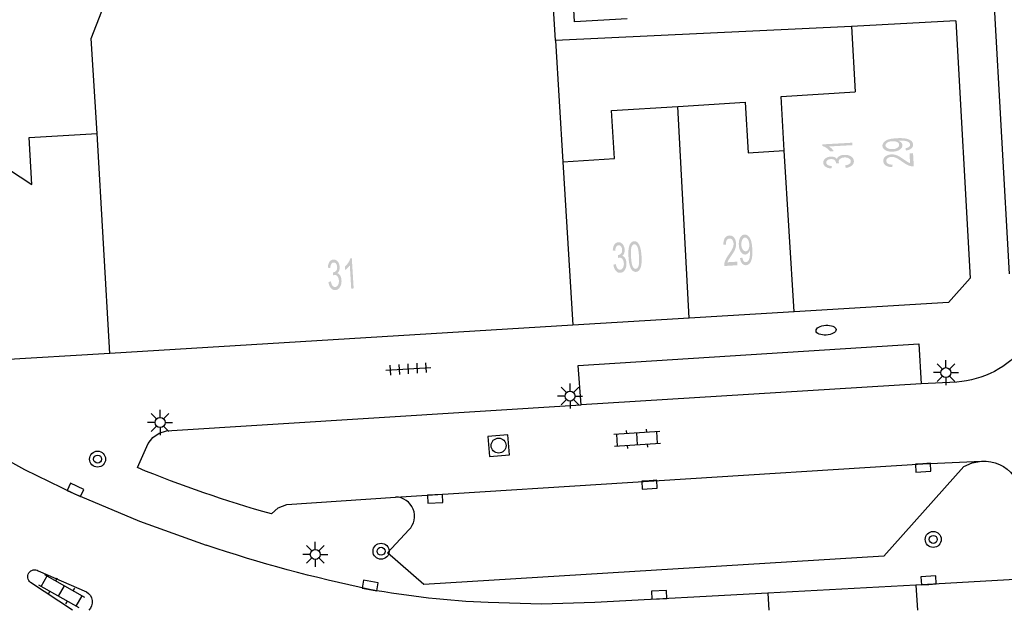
# Model space of a CAD drawing. Header units: metres. Extents: x 134521 to 134907, y 396000 to 396359.
# Tile 4 of 101: x 134567 to 134617, y 396000 to 396030. Entities that reach past the tile are written whole.
import ezdxf

# ---------------------------------------------------------------- set-up
doc = ezdxf.new("R2010")
doc.units = ezdxf.units.M
doc.header["$MEASUREMENT"] = 0

msp = doc.modelspace()

# ---------------------------------------------------------------- hatches: boundary and pattern name
at = {"linetype": 'Continuous', "lineweight": 0}
h = msp.add_hatch(color=251, dxfattribs=at)
edge = h.paths.add_edge_path()
edge.add_line((134609.083, 396023.624), (134609.09, 396023.502))
edge.add_line((134609.09, 396023.502), (134607.918, 396023.436))
edge.add_spline(control_points=[(134607.918, 396023.436), (134607.984, 396023.395), (134608.051, 396023.327), (134608.119, 396023.259), (134608.154, 396023.203)], knot_values=[0, 0, 0, 0.5, 0.5, 1, 1, 1], degree=2, periodic=0)
edge.add_line((134608.154, 396023.203), (134607.976, 396023.193))
edge.add_spline(control_points=[(134607.976, 396023.193), (134607.898, 396023.292), (134607.79, 396023.363), (134607.683, 396023.434), (134607.584, 396023.461)], knot_values=[0, 0, 0, 0.5, 0.5, 1, 1, 1], degree=2, periodic=0)
edge.add_line((134607.584, 396023.461), (134607.579, 396023.54))
edge.add_line((134607.579, 396023.54), (134609.083, 396023.624))
h = msp.add_hatch(color=251, dxfattribs=at)
edge = h.paths.add_edge_path()
edge.add_line((134611.761, 396023.233), (134611.738, 396023.351))
edge.add_spline(control_points=[(134611.738, 396023.351), (134611.862, 396023.372), (134611.916, 396023.418), (134611.97, 396023.463), (134611.967, 396023.529), (134611.963, 396023.586), (134611.922, 396023.626), (134611.881, 396023.667), (134611.814, 396023.69), (134611.748, 396023.713), (134611.637, 396023.726), (134611.525, 396023.738), (134611.411, 396023.731), (134611.398, 396023.731), (134611.374, 396023.729), (134611.464, 396023.697), (134611.522, 396023.636), (134611.58, 396023.576), (134611.584, 396023.501), (134611.591, 396023.378), (134611.461, 396023.284), (134611.332, 396023.191), (134611.111, 396023.179), (134610.883, 396023.166), (134610.739, 396023.248), (134610.596, 396023.329), (134610.588, 396023.464), (134610.583, 396023.561), (134610.657, 396023.646), (134610.731, 396023.731), (134610.874, 396023.781), (134611.017, 396023.831), (134611.293, 396023.847), (134611.58, 396023.863), (134611.752, 396023.831), (134611.924, 396023.799), (134612.018, 396023.722), (134612.111, 396023.645), (134612.117, 396023.535), (134612.124, 396023.418), (134612.03, 396023.338), (134611.937, 396023.258), (134611.761, 396023.233)], knot_values=[0, 0, 0, 0.047619, 0.047619, 0.095238, 0.095238, 0.142857, 0.142857, 0.190476, 0.190476, 0.238095, 0.238095, 0.285714, 0.285714, 0.333333, 0.333333, 0.380952, 0.380952, 0.428571, 0.428571, 0.47619, 0.47619, 0.52381, 0.52381, 0.571429, 0.571429, 0.619048, 0.619048, 0.666667, 0.666667, 0.714286, 0.714286, 0.761905, 0.761905, 0.809524, 0.809524, 0.857143, 0.857143, 0.904762, 0.904762, 0.952381, 0.952381, 1, 1, 1], degree=2, periodic=0)
edge = h.paths.add_edge_path(flags=16)
edge.add_spline(control_points=[(134611.073, 396023.698), (134610.914, 396023.689), (134610.824, 396023.628), (134610.735, 396023.567), (134610.739, 396023.488), (134610.744, 396023.406), (134610.847, 396023.351), (134610.951, 396023.296), (134611.11, 396023.305), (134611.253, 396023.313), (134611.339, 396023.376), (134611.425, 396023.438), (134611.421, 396023.522), (134611.416, 396023.607), (134611.323, 396023.657), (134611.231, 396023.707), (134611.073, 396023.698)], knot_values=[0, 0, 0, 0.125, 0.125, 0.25, 0.25, 0.375, 0.375, 0.5, 0.5, 0.625, 0.625, 0.75, 0.75, 0.875, 0.875, 1, 1, 1], degree=2, periodic=0)
h = msp.add_hatch(color=251, dxfattribs=at)
edge = h.paths.add_edge_path()
edge.add_line((134611.939, 396023.093), (134612.116, 396023.103))
edge.add_line((134612.116, 396023.103), (134612.153, 396022.443))
edge.add_spline(control_points=[(134612.153, 396022.443), (134612.087, 396022.438), (134612.025, 396022.45), (134611.922, 396022.47), (134611.821, 396022.52), (134611.72, 396022.57), (134611.586, 396022.668), (134611.376, 396022.819), (134611.256, 396022.869), (134611.136, 396022.92), (134611.031, 396022.914), (134610.922, 396022.908), (134610.85, 396022.852), (134610.778, 396022.795), (134610.783, 396022.712), (134610.788, 396022.623), (134610.87, 396022.575), (134610.953, 396022.526), (134611.094, 396022.533)], knot_values=[0, 0, 0, 0.111111, 0.111111, 0.222222, 0.222222, 0.333333, 0.333333, 0.444444, 0.444444, 0.555556, 0.555556, 0.666667, 0.666667, 0.777778, 0.777778, 0.888889, 0.888889, 1, 1, 1], degree=2, periodic=0)
edge.add_line((134611.094, 396022.533), (134611.081, 396022.406))
edge.add_spline(control_points=[(134611.081, 396022.406), (134610.869, 396022.407), (134610.754, 396022.485), (134610.639, 396022.564), (134610.631, 396022.706), (134610.623, 396022.85), (134610.737, 396022.94), (134610.852, 396023.031), (134611.029, 396023.04), (134611.119, 396023.045), (134611.207, 396023.026), (134611.295, 396023.006), (134611.394, 396022.955), (134611.493, 396022.903), (134611.668, 396022.781), (134611.813, 396022.678), (134611.864, 396022.65), (134611.916, 396022.621), (134611.967, 396022.604)], knot_values=[0, 0, 0, 0.111111, 0.111111, 0.222222, 0.222222, 0.333333, 0.333333, 0.444444, 0.444444, 0.555556, 0.555556, 0.666667, 0.666667, 0.777778, 0.777778, 0.888889, 0.888889, 1, 1, 1], degree=2, periodic=0)
edge.add_line((134611.967, 396022.604), (134611.939, 396023.093))
h = msp.add_hatch(color=251, dxfattribs=at)
edge = h.paths.add_edge_path()
edge.add_line((134608.755, 396022.366), (134608.724, 396022.487))
edge.add_spline(control_points=[(134608.724, 396022.487), (134608.879, 396022.517), (134608.945, 396022.572), (134609.012, 396022.626), (134609.007, 396022.699), (134609.003, 396022.786), (134608.909, 396022.84), (134608.816, 396022.895), (134608.683, 396022.887), (134608.557, 396022.88), (134608.478, 396022.82), (134608.398, 396022.761), (134608.403, 396022.676), (134608.405, 396022.641), (134608.428, 396022.59)], knot_values=[0, 0, 0, 0.142857, 0.142857, 0.285714, 0.285714, 0.428571, 0.428571, 0.571429, 0.571429, 0.714286, 0.714286, 0.857143, 0.857143, 1, 1, 1], degree=2, periodic=0)
edge.add_line((134608.428, 396022.59), (134608.267, 396022.595))
edge.add_spline(control_points=[(134608.267, 396022.595), (134608.268, 396022.607), (134608.268, 396022.615), (134608.263, 396022.693), (134608.199, 396022.752), (134608.134, 396022.811), (134608.006, 396022.804), (134607.905, 396022.799), (134607.841, 396022.749), (134607.778, 396022.7), (134607.782, 396022.628), (134607.786, 396022.556), (134607.856, 396022.512), (134607.926, 396022.468), (134608.062, 396022.462)], knot_values=[0, 0, 0, 0.142857, 0.142857, 0.285714, 0.285714, 0.428571, 0.428571, 0.571429, 0.571429, 0.714286, 0.714286, 0.857143, 0.857143, 1, 1, 1], degree=2, periodic=0)
edge.add_line((134608.062, 396022.462), (134608.036, 396022.338))
edge.add_spline(control_points=[(134608.036, 396022.338), (134607.85, 396022.35), (134607.744, 396022.424), (134607.638, 396022.498), (134607.631, 396022.617), (134607.627, 396022.699), (134607.675, 396022.77), (134607.724, 396022.842), (134607.813, 396022.884), (134607.901, 396022.925), (134608.003, 396022.931), (134608.1, 396022.936), (134608.182, 396022.906), (134608.263, 396022.876), (134608.314, 396022.81), (134608.34, 396022.901), (134608.433, 396022.955), (134608.527, 396023.009), (134608.672, 396023.017), (134608.868, 396023.028), (134609.01, 396022.941), (134609.151, 396022.853), (134609.159, 396022.707), (134609.167, 396022.576), (134609.054, 396022.482), (134608.941, 396022.389), (134608.755, 396022.366)], knot_values=[0, 0, 0, 0.076923, 0.076923, 0.153846, 0.153846, 0.230769, 0.230769, 0.307692, 0.307692, 0.384615, 0.384615, 0.461538, 0.461538, 0.538462, 0.538462, 0.615385, 0.615385, 0.692308, 0.692308, 0.769231, 0.769231, 0.846154, 0.846154, 0.923077, 0.923077, 1, 1, 1], degree=2, periodic=0)
h = msp.add_hatch(color=251, dxfattribs=at)
edge = h.paths.add_edge_path()
edge.add_line((134597.148, 396017.527), (134597.269, 396017.559))
edge.add_spline(control_points=[(134597.269, 396017.559), (134597.299, 396017.404), (134597.354, 396017.338), (134597.409, 396017.272), (134597.482, 396017.276), (134597.569, 396017.282), (134597.623, 396017.375), (134597.677, 396017.469), (134597.668, 396017.601), (134597.661, 396017.728), (134597.6, 396017.807), (134597.54, 396017.886), (134597.455, 396017.881), (134597.421, 396017.878), (134597.37, 396017.855)], knot_values=[0, 0, 0, 0.142857, 0.142857, 0.285714, 0.285714, 0.428571, 0.428571, 0.571429, 0.571429, 0.714286, 0.714286, 0.857143, 0.857143, 1, 1, 1], degree=2, periodic=0)
edge.add_line((134597.37, 396017.855), (134597.374, 396018.017))
edge.add_spline(control_points=[(134597.374, 396018.017), (134597.386, 396018.015), (134597.394, 396018.016), (134597.472, 396018.02), (134597.531, 396018.086), (134597.59, 396018.151), (134597.582, 396018.278), (134597.576, 396018.379), (134597.526, 396018.443), (134597.476, 396018.506), (134597.404, 396018.502), (134597.333, 396018.497), (134597.289, 396018.427), (134597.246, 396018.356), (134597.24, 396018.22)], knot_values=[0, 0, 0, 0.142857, 0.142857, 0.285714, 0.285714, 0.428571, 0.428571, 0.571429, 0.571429, 0.714286, 0.714286, 0.857143, 0.857143, 1, 1, 1], degree=2, periodic=0)
edge.add_line((134597.24, 396018.22), (134597.116, 396018.246))
edge.add_spline(control_points=[(134597.116, 396018.246), (134597.127, 396018.432), (134597.201, 396018.539), (134597.274, 396018.645), (134597.393, 396018.652), (134597.474, 396018.657), (134597.546, 396018.609), (134597.618, 396018.561), (134597.66, 396018.472), (134597.702, 396018.384), (134597.709, 396018.282), (134597.714, 396018.185), (134597.685, 396018.103), (134597.655, 396018.021), (134597.589, 396017.97), (134597.68, 396017.945), (134597.735, 396017.852), (134597.789, 396017.758), (134597.798, 396017.613), (134597.81, 396017.418), (134597.723, 396017.275), (134597.636, 396017.133), (134597.491, 396017.125), (134597.359, 396017.116), (134597.265, 396017.229), (134597.171, 396017.341), (134597.148, 396017.527)], knot_values=[0, 0, 0, 0.076923, 0.076923, 0.153846, 0.153846, 0.230769, 0.230769, 0.307692, 0.307692, 0.384615, 0.384615, 0.461538, 0.461538, 0.538462, 0.538462, 0.615385, 0.615385, 0.692308, 0.692308, 0.769231, 0.769231, 0.846154, 0.846154, 0.923077, 0.923077, 1, 1, 1], degree=2, periodic=0)
h = msp.add_hatch(color=251, dxfattribs=at)
edge = h.paths.add_edge_path()
edge.add_spline(control_points=[(134597.901, 396017.916), (134597.885, 396018.181), (134597.911, 396018.346), (134597.938, 396018.51), (134598.004, 396018.602), (134598.071, 396018.694), (134598.18, 396018.7), (134598.26, 396018.705), (134598.324, 396018.661), (134598.387, 396018.616), (134598.432, 396018.527), (134598.477, 396018.438), (134598.508, 396018.308), (134598.538, 396018.178), (134598.552, 396017.956), (134598.568, 396017.692), (134598.542, 396017.528), (134598.515, 396017.364), (134598.449, 396017.271), (134598.383, 396017.179), (134598.273, 396017.172), (134598.129, 396017.164), (134598.037, 396017.313), (134597.927, 396017.494), (134597.901, 396017.916)], knot_values=[0, 0, 0, 0.083333, 0.083333, 0.166667, 0.166667, 0.25, 0.25, 0.333333, 0.333333, 0.416667, 0.416667, 0.5, 0.5, 0.583333, 0.583333, 0.666667, 0.666667, 0.75, 0.75, 0.833333, 0.833333, 0.916667, 0.916667, 1, 1, 1], degree=2, periodic=0)
edge = h.paths.add_edge_path(flags=16)
edge.add_spline(control_points=[(134598.027, 396017.924), (134598.05, 396017.554), (134598.115, 396017.436), (134598.18, 396017.318), (134598.264, 396017.323), (134598.348, 396017.328), (134598.398, 396017.454), (134598.448, 396017.58), (134598.425, 396017.948), (134598.403, 396018.318), (134598.338, 396018.436), (134598.273, 396018.554), (134598.188, 396018.549), (134598.103, 396018.543), (134598.06, 396018.433), (134598.005, 396018.292), (134598.027, 396017.924)], knot_values=[0, 0, 0, 0.125, 0.125, 0.25, 0.25, 0.375, 0.375, 0.5, 0.5, 0.625, 0.625, 0.75, 0.75, 0.875, 0.875, 1, 1, 1], degree=2, periodic=0)
h = msp.add_hatch(color=251, dxfattribs=at)
edge = h.paths.add_edge_path()
edge.add_line((134603.332, 396017.681), (134603.343, 396017.504))
edge.add_line((134603.343, 396017.504), (134602.683, 396017.464))
edge.add_spline(control_points=[(134602.683, 396017.464), (134602.678, 396017.53), (134602.69, 396017.593), (134602.709, 396017.695), (134602.759, 396017.797), (134602.808, 396017.898), (134602.905, 396018.033), (134603.055, 396018.243), (134603.105, 396018.364), (134603.155, 396018.484), (134603.148, 396018.588), (134603.142, 396018.698), (134603.085, 396018.77), (134603.029, 396018.841), (134602.945, 396018.836), (134602.857, 396018.831), (134602.809, 396018.748), (134602.76, 396018.665), (134602.768, 396018.524)], knot_values=[0, 0, 0, 0.111111, 0.111111, 0.222222, 0.222222, 0.333333, 0.333333, 0.444444, 0.444444, 0.555556, 0.555556, 0.666667, 0.666667, 0.777778, 0.777778, 0.888889, 0.888889, 1, 1, 1], degree=2, periodic=0)
edge.add_line((134602.768, 396018.524), (134602.641, 396018.536))
edge.add_spline(control_points=[(134602.641, 396018.536), (134602.641, 396018.748), (134602.719, 396018.864), (134602.796, 396018.979), (134602.938, 396018.988), (134603.082, 396018.997), (134603.173, 396018.883), (134603.264, 396018.768), (134603.275, 396018.592), (134603.281, 396018.502), (134603.261, 396018.414), (134603.242, 396018.325), (134603.191, 396018.226), (134603.14, 396018.127), (134603.019, 396017.951), (134602.917, 396017.806), (134602.889, 396017.754), (134602.86, 396017.703), (134602.843, 396017.651)], knot_values=[0, 0, 0, 0.111111, 0.111111, 0.222222, 0.222222, 0.333333, 0.333333, 0.444444, 0.444444, 0.555556, 0.555556, 0.666667, 0.666667, 0.777778, 0.777778, 0.888889, 0.888889, 1, 1, 1], degree=2, periodic=0)
edge.add_line((134602.843, 396017.651), (134603.332, 396017.681))
h = msp.add_hatch(color=251, dxfattribs=at)
edge = h.paths.add_edge_path()
edge.add_line((134603.472, 396017.86), (134603.589, 396017.884))
edge.add_spline(control_points=[(134603.589, 396017.884), (134603.611, 396017.76), (134603.657, 396017.706), (134603.702, 396017.652), (134603.768, 396017.656), (134603.825, 396017.66), (134603.865, 396017.701), (134603.905, 396017.743), (134603.928, 396017.809), (134603.952, 396017.876), (134603.963, 396017.987), (134603.975, 396018.099), (134603.968, 396018.213), (134603.967, 396018.225), (134603.965, 396018.25), (134603.933, 396018.16), (134603.873, 396018.101), (134603.813, 396018.043), (134603.739, 396018.038), (134603.615, 396018.031), (134603.521, 396018.16), (134603.427, 396018.29), (134603.414, 396018.51), (134603.4, 396018.738), (134603.481, 396018.882), (134603.562, 396019.026), (134603.696, 396019.034), (134603.794, 396019.04), (134603.879, 396018.967), (134603.964, 396018.893), (134604.015, 396018.75), (134604.066, 396018.607), (134604.083, 396018.332), (134604.1, 396018.045), (134604.069, 396017.872), (134604.038, 396017.7), (134603.962, 396017.606), (134603.885, 396017.512), (134603.775, 396017.506), (134603.658, 396017.498), (134603.578, 396017.591), (134603.497, 396017.685), (134603.472, 396017.86)], knot_values=[0, 0, 0, 0.047619, 0.047619, 0.095238, 0.095238, 0.142857, 0.142857, 0.190476, 0.190476, 0.238095, 0.238095, 0.285714, 0.285714, 0.333333, 0.333333, 0.380952, 0.380952, 0.428571, 0.428571, 0.47619, 0.47619, 0.52381, 0.52381, 0.571429, 0.571429, 0.619048, 0.619048, 0.666667, 0.666667, 0.714286, 0.714286, 0.761905, 0.761905, 0.809524, 0.809524, 0.857143, 0.857143, 0.904762, 0.904762, 0.952381, 0.952381, 1, 1, 1], degree=2, periodic=0)
edge = h.paths.add_edge_path(flags=16)
edge.add_spline(control_points=[(134603.933, 396018.551), (134603.923, 396018.709), (134603.861, 396018.799), (134603.8, 396018.888), (134603.721, 396018.884), (134603.639, 396018.879), (134603.585, 396018.775), (134603.531, 396018.671), (134603.54, 396018.512), (134603.549, 396018.369), (134603.612, 396018.283), (134603.674, 396018.197), (134603.759, 396018.202), (134603.844, 396018.207), (134603.893, 396018.3), (134603.942, 396018.393), (134603.933, 396018.551)], knot_values=[0, 0, 0, 0.125, 0.125, 0.25, 0.25, 0.375, 0.375, 0.5, 0.5, 0.625, 0.625, 0.75, 0.75, 0.875, 0.875, 1, 1, 1], degree=2, periodic=0)
h = msp.add_hatch(color=251, dxfattribs=at)
edge = h.paths.add_edge_path()
edge.add_line((134582.912, 396016.664), (134583.033, 396016.696))
edge.add_spline(control_points=[(134583.033, 396016.696), (134583.064, 396016.54), (134583.119, 396016.475), (134583.173, 396016.409), (134583.247, 396016.413), (134583.333, 396016.418), (134583.387, 396016.512), (134583.441, 396016.605), (134583.433, 396016.738), (134583.425, 396016.865), (134583.365, 396016.944), (134583.305, 396017.023), (134583.22, 396017.017), (134583.185, 396017.015), (134583.135, 396016.992)], knot_values=[0, 0, 0, 0.142857, 0.142857, 0.285714, 0.285714, 0.428571, 0.428571, 0.571429, 0.571429, 0.714286, 0.714286, 0.857143, 0.857143, 1, 1, 1], degree=2, periodic=0)
edge.add_line((134583.135, 396016.992), (134583.139, 396017.153))
edge.add_spline(control_points=[(134583.139, 396017.153), (134583.151, 396017.152), (134583.158, 396017.152), (134583.237, 396017.157), (134583.296, 396017.222), (134583.354, 396017.287), (134583.347, 396017.415), (134583.341, 396017.516), (134583.291, 396017.579), (134583.241, 396017.643), (134583.169, 396017.639), (134583.097, 396017.634), (134583.054, 396017.564), (134583.01, 396017.493), (134583.005, 396017.357)], knot_values=[0, 0, 0, 0.142857, 0.142857, 0.285714, 0.285714, 0.428571, 0.428571, 0.571429, 0.571429, 0.714286, 0.714286, 0.857143, 0.857143, 1, 1, 1], degree=2, periodic=0)
edge.add_line((134583.005, 396017.357), (134582.881, 396017.383))
edge.add_spline(control_points=[(134582.881, 396017.383), (134582.892, 396017.569), (134582.965, 396017.675), (134583.039, 396017.782), (134583.157, 396017.789), (134583.239, 396017.794), (134583.311, 396017.746), (134583.383, 396017.697), (134583.425, 396017.609), (134583.467, 396017.52), (134583.473, 396017.418), (134583.479, 396017.322), (134583.449, 396017.24), (134583.419, 396017.158), (134583.354, 396017.107), (134583.445, 396017.082), (134583.499, 396016.989), (134583.554, 396016.895), (134583.563, 396016.75), (134583.575, 396016.554), (134583.488, 396016.412), (134583.401, 396016.27), (134583.255, 396016.261), (134583.124, 396016.253), (134583.03, 396016.366), (134582.936, 396016.478), (134582.912, 396016.664)], knot_values=[0, 0, 0, 0.076923, 0.076923, 0.153846, 0.153846, 0.230769, 0.230769, 0.307692, 0.307692, 0.384615, 0.384615, 0.461538, 0.461538, 0.538462, 0.538462, 0.615385, 0.615385, 0.692308, 0.692308, 0.769231, 0.769231, 0.846154, 0.846154, 0.923077, 0.923077, 1, 1, 1], degree=2, periodic=0)
h = msp.add_hatch(color=251, dxfattribs=at)
edge = h.paths.add_edge_path()
edge.add_line((134584.172, 396016.343), (134584.05, 396016.335))
edge.add_line((134584.05, 396016.335), (134583.978, 396017.506))
edge.add_spline(control_points=[(134583.978, 396017.506), (134583.938, 396017.44), (134583.87, 396017.372), (134583.802, 396017.305), (134583.747, 396017.27)], knot_values=[0, 0, 0, 0.5, 0.5, 1, 1, 1], degree=2, periodic=0)
edge.add_line((134583.747, 396017.27), (134583.736, 396017.447))
edge.add_spline(control_points=[(134583.736, 396017.447), (134583.834, 396017.526), (134583.905, 396017.634), (134583.975, 396017.742), (134584.001, 396017.841)], knot_values=[0, 0, 0, 0.5, 0.5, 1, 1, 1], degree=2, periodic=0)
edge.add_line((134584.001, 396017.841), (134584.08, 396017.845))
edge.add_line((134584.08, 396017.845), (134584.172, 396016.343))

# ---------------------------------------------------------------- linework, layer by layer
at = {"color": 251}
for p, q in [((134594.256, 396028.73), (134592.575, 396057.127)), ((134571.064, 396028.826), (134577.444, 396045.548)), ((134595.205, 396029.67), (134595.075, 396032.031)), ((134616.154, 396030.735), (134616.922, 396017.065)), ((134597.838, 396029.82), (134595.205, 396029.67)), ((134614.25, 396029.72), (134609.042, 396029.438)), ((134614.25, 396029.72), (134614.97, 396016.85)), ((134609.042, 396029.438), (134594.256, 396028.73)), ((134609.042, 396029.438), (134609.226, 396026.163)), ((134571.352, 396024.088), (134571.064, 396028.826)), ((134594.256, 396028.73), (134594.624, 396022.67)), ((134605.52, 396025.938), (134609.226, 396026.163)), ((134600.368, 396025.441), (134603.734, 396025.645)), ((134603.734, 396025.645), (134603.887, 396023.119)), ((134605.684, 396023.228), (134605.52, 396025.938)), ((134597.057, 396025.24), (134600.368, 396025.441)), ((134597.204, 396022.827), (134597.057, 396025.24)), ((134600.937, 396014.854), (134600.368, 396025.441)), ((134567.958, 396023.882), (134571.352, 396024.088)), ((134571.991, 396013.098), (134571.352, 396024.088)), ((134564.439, 396023.909), (134568.1, 396021.54)), ((134568.1, 396021.54), (134567.958, 396023.882)), ((134603.887, 396023.119), (134605.684, 396023.228)), ((134606.173, 396015.172), (134605.684, 396023.228)), ((134594.624, 396022.67), (134597.204, 396022.827)), ((134594.624, 396022.67), (134595.112, 396014.501)), ((134614.97, 396016.85), (134613.89, 396015.64)), ((134613.89, 396015.64), (134606.173, 396015.172)), ((134600.937, 396014.854), (134595.112, 396014.501)), ((134606.173, 396015.172), (134600.937, 396014.854)), ((134595.112, 396014.501), (134571.991, 396013.098)), ((134595.384, 396012.49), (134612.398, 396013.582)), ((134612.398, 396013.582), (134612.522, 396011.585)), ((134571.991, 396013.098), (134565.92, 396012.73)), ((134613.759, 396012.386), (134613.759, 396012.761)), ((134585.78, 396012.254), (134588.026, 396012.4)), ((134586.021, 396012.019), (134585.989, 396012.518)), ((134586.47, 396012.048), (134586.438, 396012.547)), ((134586.919, 396012.078), (134586.887, 396012.576)), ((134587.368, 396012.107), (134587.336, 396012.606)), ((134587.817, 396012.136), (134587.785, 396012.635)), ((134595.532, 396010.527), (134595.384, 396012.49)), ((134613.582, 396012.313), (134613.317, 396012.578)), ((134613.936, 396012.313), (134614.201, 396012.578)), ((134613.509, 396012.136), (134613.134, 396012.136)), ((134613.582, 396011.959), (134613.317, 396011.694)), ((134613.759, 396011.886), (134613.759, 396011.511)), ((134614.201, 396011.694), (134613.936, 396011.959)), ((134614.009, 396012.136), (134614.384, 396012.136)), ((134594.803, 396011.144), (134594.538, 396011.409)), ((134594.98, 396011.217), (134594.98, 396011.592)), ((134595.157, 396011.144), (134595.422, 396011.409)), ((134612.522, 396011.585), (134595.532, 396010.527)), ((134614.297, 396011.661), (134612.522, 396011.585)), ((134594.73, 396010.967), (134594.355, 396010.967)), ((134594.803, 396010.79), (134594.538, 396010.525)), ((134595.422, 396010.525), (134595.157, 396010.79)), ((134595.23, 396010.967), (134595.605, 396010.967)), ((134574.501, 396009.896), (134574.501, 396010.271)), ((134574.824, 396009.225), (134595.532, 396010.527)), ((134594.98, 396010.717), (134594.98, 396010.342)), ((134574.324, 396009.823), (134574.059, 396010.088)), ((134574.678, 396009.823), (134574.943, 396010.088)), ((134574.251, 396009.646), (134573.876, 396009.646)), ((134574.324, 396009.469), (134574.059, 396009.204)), ((134574.501, 396009.396), (134574.501, 396009.021)), ((134574.943, 396009.204), (134574.678, 396009.469)), ((134574.751, 396009.646), (134575.126, 396009.646)), ((134598.811, 396009.163), (134598.802, 396009.313)), ((134573.899, 396008.603), (134574.142, 396008.894)), ((134574.142, 396008.894), (134574.454, 396009.11)), ((134574.454, 396009.11), (134574.824, 396009.225)), ((134597.165, 396009.056), (134599.46, 396009.205)), ((134597.354, 396008.467), (134597.315, 396009.065)), ((134597.814, 396009.098), (134597.804, 396009.248)), ((134598.351, 396008.532), (134598.313, 396009.13)), ((134599.349, 396008.597), (134599.31, 396009.195)), ((134565.317, 396008.624), (134567.725, 396007.304)), ((134573.369, 396007.39), (134573.899, 396008.603)), ((134597.204, 396008.457), (134599.499, 396008.606)), ((134597.862, 396008.349), (134597.853, 396008.499)), ((134598.86, 396008.414), (134598.85, 396008.564)), ((134586.269, 396005.923), (134612.612, 396007.588)), ((134610.658, 396002.965), (134614.65, 396007.44)), ((134612.612, 396007.588), (134615.54, 396007.72)), ((134614.65, 396007.44), (134615.071, 396007.634)), ((134615.071, 396007.634), (134615.54, 396007.72)), ((134567.725, 396007.304), (134570.192, 396006.098)), ((134570.192, 396006.098), (134573.466, 396004.718)), ((134580.828, 396005.553), (134586.269, 396005.923)), ((134580.063, 396005.078), (134580.405, 396005.381)), ((134580.405, 396005.381), (134580.828, 396005.553)), ((134573.466, 396004.718), (134576.807, 396003.511)), ((134585.855, 396003.132), (134586.932, 396004.282)), ((134582.078, 396003.231), (134581.813, 396003.496)), ((134582.255, 396003.304), (134582.255, 396003.679)), ((134582.432, 396003.231), (134582.697, 396003.496)), ((134582.005, 396003.054), (134581.63, 396003.054)), ((134582.505, 396003.054), (134582.88, 396003.054)), ((134587.671, 396001.551), (134585.855, 396003.132)), ((134610.658, 396002.965), (134587.671, 396001.551)), ((134582.078, 396002.877), (134581.813, 396002.612)), ((134582.255, 396002.804), (134582.255, 396002.429)), ((134582.697, 396002.612), (134582.432, 396002.877)), ((134568.419, 396002.238), (134570.821, 396001.188)), ((134568.565, 396001.458), (134568.861, 396001.98)), ((134568.73, 396002.054), (134570.731, 396000.92)), ((134625.117, 396002.239), (134612.258, 396001.525)), ((134570.131, 396000.263), (134568.027, 396001.658)), ((134568.435, 396001.532), (134570.436, 396000.398)), ((134569.296, 396001.734), (134569.37, 396001.864)), ((134569.435, 396000.965), (134569.731, 396001.487)), ((134612.258, 396001.525), (134604.863, 396001.125)), ((134612.258, 396001.525), (134612.34, 396000.263)), ((134568.926, 396001.081), (134569, 396001.211)), ((134570.166, 396001.241), (134570.24, 396001.371)), ((134570.305, 396000.472), (134570.601, 396000.994)), ((134604.863, 396001.125), (134596.214, 396000.65)), ((134604.863, 396001.125), (134604.914, 396000.263)), ((134569.796, 396000.588), (134569.87, 396000.718)), ((134593.555, 396000.577), (134590.897, 396000.651)), ((134596.214, 396000.65), (134593.555, 396000.577))]:
    msp.add_line(p, q, dxfattribs=at)
at = {"color": 251, "flags": 128}
msp.add_lwpolyline([(134590.958, 396007.951), (134591.955, 396008.036), (134591.87, 396009.033), (134590.873, 396008.948), (134590.958, 396007.951)], close=True, dxfattribs=at)
for points in [[(134612.612, 396007.588), (134612.238, 396007.564), (134612.263, 396007.165), (134613.011, 396007.212), (134612.986, 396007.612), (134612.612, 396007.588)], [(134570.192, 396006.098), (134570.532, 396005.941), (134570.7, 396006.304), (134570.019, 396006.618), (134569.852, 396006.255), (134570.192, 396006.098)], [(134598.939, 396006.738), (134598.565, 396006.714), (134598.59, 396006.315), (134599.339, 396006.363), (134599.313, 396006.762), (134598.939, 396006.738)], [(134588.229, 396006.035), (134587.855, 396006.014), (134587.877, 396005.614), (134588.626, 396005.657), (134588.603, 396006.056), (134588.229, 396006.035)], [(134612.904, 396001.56), (134613.278, 396001.581), (134613.256, 396001.98), (134612.507, 396001.938), (134612.53, 396001.539), (134612.904, 396001.56)], [(134584.958, 396001.309), (134585.327, 396001.244), (134585.397, 396001.638), (134584.658, 396001.768), (134584.589, 396001.374), (134584.958, 396001.309)], [(134599.449, 396000.835), (134599.823, 396000.855), (134599.802, 396001.255), (134599.053, 396001.214), (134599.075, 396000.815), (134599.449, 396000.835)]]:
    msp.add_lwpolyline(points, dxfattribs=at)
at = {"color": 251}
for centre, radius in [((134613.759, 396012.136), 0.25), ((134594.98, 396010.967), 0.25), ((134574.501, 396009.646), 0.25), ((134591.414, 396008.492), 0.375), ((134571.378, 396007.815), 0.4), ((134571.378, 396007.815), 0.2), ((134613.124, 396003.807), 0.4), ((134613.124, 396003.807), 0.2), ((134585.539, 396003.214), 0.4), ((134585.539, 396003.214), 0.2), ((134582.255, 396003.054), 0.25)]:
    msp.add_circle(centre, radius, dxfattribs=at)
at = {"color": 251, "extrusion": (0, 0, -1)}
for centre, radius, start, end in [((-134613.929, 396016.494), 4.847, 172.3791, 265.6414), ((-134596.43, 396063.313), 60.491, 285.6982, 292.40998), ((-134615.635, 396005.83), 1.892, 87.1321, 142.4683), ((-134600.201, 396073.92), 74.194, 281.85577, 288.3795), ((-134568.237, 396001.938), 0.35, 306.8426, 121.2639), ((-134570.537, 396000.683), 0.58, 119.3356, 226.3673), ((-134592.575, 396042.923), 42.306, 272.2725, 280.3718)]:
    msp.add_arc(centre, radius, start, end, dxfattribs=at)
at = {"color": 251}
msp.add_arc((134586.253, 396004.962), 0.961, 314.9616, 89.038, dxfattribs=at)
msp.add_ellipse((134607.768, 396014.257), major_axis=(-0.499, -0.031), ratio=0.493984, dxfattribs=at)

doc.saveas('drawing.dxf')
